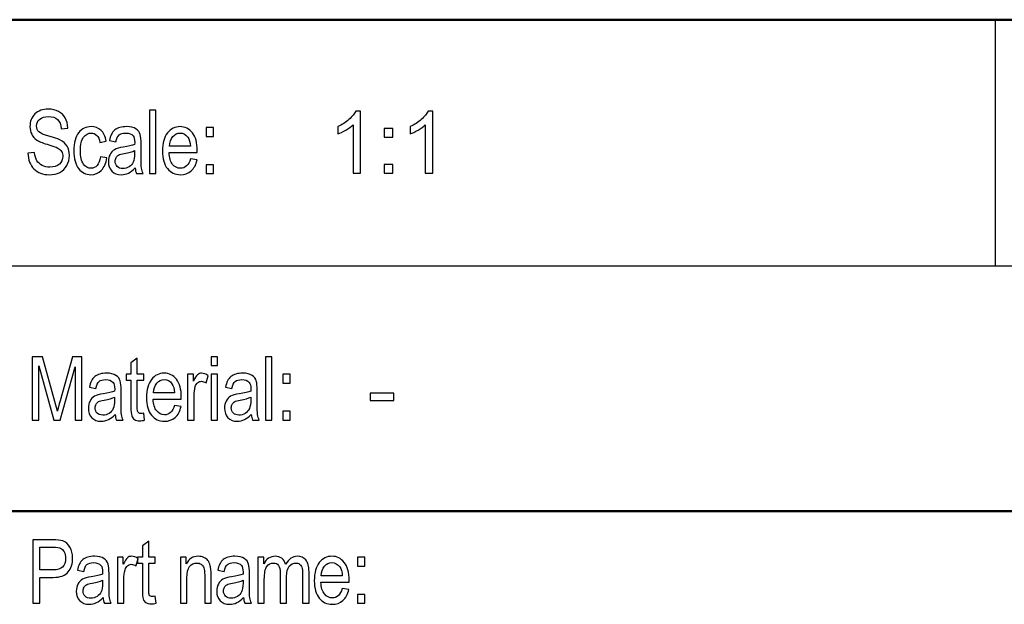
# Model space of a CAD drawing. Header units: centimetres. Extents: x -94 to 21, y -30 to 196.
# Tile 56 of 143: x 12.51 to 16.52, y -26.06 to -23.68. Entities that reach past the tile are written whole.
import ezdxf

# ---------------------------------------------------------------- set-up
doc = ezdxf.new("R2010")
doc.units = ezdxf.units.CM
doc.header["$MEASUREMENT"] = 0
doc.layers.add('Ebene 1', color=7, linetype='Continuous')

msp = doc.modelspace()

# ---------------------------------------------------------------- linework, layer by layer
at = {"layer": 'Ebene 1', "lineweight": 50}
for points in [[(20.28137, -23.68365), (20.28137, -23.68365), (1.98279, -23.68365), (1.98279, -23.68365)], [(1.98279, -25.6839), (1.98279, -25.6839), (20.28137, -25.6839), (20.28137, -25.6839)]]:
    msp.add_open_spline(points, degree=3, dxfattribs=at)
at = {"layer": 'Ebene 1', "lineweight": 25}
for points in [[(16.48196, -23.68365), (16.48196, -23.68365), (16.48196, -24.68483), (16.48196, -24.68483)], [(10.48121, -24.68483), (10.48121, -24.68483), (20.28137, -24.68483), (20.28137, -24.68483)]]:
    msp.add_open_spline(points, degree=3, dxfattribs=at)
at = {"layer": 'Ebene 1'}
for points, knots in [([(12.54772, -24.22684), (12.54772, -24.22684), (12.57442, -24.22432), (12.57442, -24.22432), (12.5758, -24.23851), (12.57899, -24.24957), (12.58398, -24.25751), (12.58897, -24.26544), (12.59606, -24.27182), (12.60532, -24.27663), (12.61458, -24.28144), (12.62504, -24.28384), (12.63659, -24.28384), (12.65325, -24.28384), (12.66618, -24.27976), (12.67538, -24.27164), (12.68458, -24.26346), (12.68915, -24.25288), (12.68915, -24.23989), (12.68915, -24.23225), (12.68747, -24.22564), (12.6841, -24.21993), (12.68079, -24.21428), (12.67574, -24.20959), (12.66895, -24.20598), (12.66221, -24.20231), (12.64759, -24.1972), (12.62516, -24.19064), (12.6052, -24.18475), (12.59101, -24.1788), (12.58253, -24.17285), (12.57405, -24.16683), (12.56744, -24.1592), (12.56275, -24.15), (12.558, -24.1408), (12.55566, -24.13034), (12.55566, -24.11873), (12.55566, -24.09781), (12.56239, -24.08073), (12.57592, -24.06744), (12.58939, -24.05415), (12.60761, -24.04754), (12.63046, -24.04754), (12.64621, -24.04754), (12.65999, -24.05067), (12.67177, -24.05686), (12.68356, -24.06311), (12.6927, -24.07207), (12.69925, -24.08368), (12.70575, -24.09528), (12.70923, -24.10899), (12.70971, -24.12474), (12.70971, -24.12474), (12.68302, -24.12727), (12.68302, -24.12727), (12.68163, -24.11049), (12.67658, -24.09805), (12.66793, -24.08999), (12.65933, -24.08187), (12.64717, -24.07784), (12.63154, -24.07784), (12.61566, -24.07784), (12.60358, -24.08139), (12.59522, -24.08849), (12.58686, -24.09558), (12.58271, -24.10472), (12.58271, -24.11597), (12.58271, -24.12643), (12.58578, -24.13455), (12.59191, -24.14026), (12.59799, -24.14603), (12.61176, -24.1518), (12.63316, -24.15763), (12.6541, -24.16329), (12.66877, -24.16828), (12.67724, -24.17243), (12.69017, -24.17898), (12.69991, -24.18758), (12.70641, -24.19834), (12.71296, -24.2091), (12.71621, -24.22191), (12.71621, -24.23682), (12.71621, -24.25162), (12.71272, -24.26508), (12.70581, -24.27723), (12.69889, -24.28944), (12.68945, -24.29864), (12.67755, -24.30501), (12.66564, -24.31132), (12.65132, -24.31451), (12.63448, -24.31451), (12.60833, -24.31451), (12.58746, -24.30663), (12.57195, -24.29088), (12.55638, -24.27513), (12.54832, -24.25378), (12.54772, -24.22684)], [0, 0, 0, 0, 0.03125, 0.03125, 0.03125, 0.0625, 0.0625, 0.0625, 0.09375, 0.09375, 0.09375, 0.125, 0.125, 0.125, 0.15625, 0.15625, 0.15625, 0.1875, 0.1875, 0.1875, 0.21875, 0.21875, 0.21875, 0.25, 0.25, 0.25, 0.28125, 0.28125, 0.28125, 0.3125, 0.3125, 0.3125, 0.34375, 0.34375, 0.34375, 0.375, 0.375, 0.375, 0.40625, 0.40625, 0.40625, 0.4375, 0.4375, 0.4375, 0.46875, 0.46875, 0.46875, 0.5, 0.5, 0.5, 0.53125, 0.53125, 0.53125, 0.5625, 0.5625, 0.5625, 0.59375, 0.59375, 0.59375, 0.625, 0.625, 0.625, 0.65625, 0.65625, 0.65625, 0.6875, 0.6875, 0.6875, 0.71875, 0.71875, 0.71875, 0.75, 0.75, 0.75, 0.78125, 0.78125, 0.78125, 0.8125, 0.8125, 0.8125, 0.84375, 0.84375, 0.84375, 0.875, 0.875, 0.875, 0.90625, 0.90625, 0.90625, 0.9375, 0.9375, 0.9375, 0.96875, 0.96875, 0.96875, 1, 1, 1, 1]), ([(13.04167, -24.31018), (13.04167, -24.31018), (13.04167, -24.05187), (13.04167, -24.05187), (13.04167, -24.05187), (13.06765, -24.05187), (13.06765, -24.05187), (13.06765, -24.05187), (13.06765, -24.31018), (13.06765, -24.31018), (13.06765, -24.31018), (13.04167, -24.31018), (13.04167, -24.31018)], [0, 0, 0, 0, 0.25, 0.25, 0.25, 0.5, 0.5, 0.5, 0.75, 0.75, 0.75, 1, 1, 1, 1]), ([(12.84216, -24.24199), (12.84216, -24.24199), (12.86815, -24.24596), (12.86815, -24.24596), (12.8652, -24.26821), (12.85781, -24.28523), (12.84601, -24.29695), (12.83417, -24.30868), (12.81998, -24.31451), (12.80344, -24.31451), (12.7833, -24.31451), (12.76676, -24.30627), (12.75378, -24.28974), (12.74079, -24.27326), (12.73429, -24.24885), (12.73429, -24.21656), (12.73429, -24.18403), (12.74085, -24.15962), (12.75396, -24.14338), (12.76712, -24.12709), (12.78396, -24.11897), (12.80452, -24.11897), (12.82046, -24.11897), (12.83381, -24.1239), (12.84469, -24.13376), (12.85557, -24.14362), (12.86256, -24.15842), (12.86562, -24.17814), (12.86562, -24.17814), (12.84036, -24.18283), (12.84036, -24.18283), (12.8379, -24.17014), (12.83363, -24.16064), (12.82749, -24.15439), (12.82136, -24.14807), (12.81402, -24.14495), (12.80543, -24.14495), (12.79262, -24.14495), (12.78204, -24.1506), (12.77362, -24.16196), (12.7652, -24.17333), (12.76099, -24.19137), (12.76099, -24.21602), (12.76099, -24.24157), (12.76502, -24.26003), (12.77302, -24.2714), (12.78101, -24.28282), (12.79124, -24.28853), (12.80374, -24.28853), (12.8136, -24.28853), (12.82196, -24.28475), (12.82894, -24.27723), (12.83585, -24.26965), (12.8403, -24.25793), (12.84216, -24.24199)], [0, 0, 0, 0, 0.0555556, 0.0555556, 0.0555556, 0.1111111, 0.1111111, 0.1111111, 0.1666667, 0.1666667, 0.1666667, 0.2222222, 0.2222222, 0.2222222, 0.2777778, 0.2777778, 0.2777778, 0.3333333, 0.3333333, 0.3333333, 0.3888889, 0.3888889, 0.3888889, 0.4444444, 0.4444444, 0.4444444, 0.5, 0.5, 0.5, 0.5555556, 0.5555556, 0.5555556, 0.6111111, 0.6111111, 0.6111111, 0.6666667, 0.6666667, 0.6666667, 0.7222222, 0.7222222, 0.7222222, 0.7777778, 0.7777778, 0.7777778, 0.8333333, 0.8333333, 0.8333333, 0.8888889, 0.8888889, 0.8888889, 0.9444444, 0.9444444, 0.9444444, 1, 1, 1, 1]), ([(12.98362, -24.28715), (12.97491, -24.29623), (12.96589, -24.30302), (12.95651, -24.30759), (12.94707, -24.31222), (12.93733, -24.31451), (12.92722, -24.31451), (12.91123, -24.31451), (12.89848, -24.3097), (12.88898, -24.30002), (12.87942, -24.2904), (12.87467, -24.27741), (12.87467, -24.26106), (12.87467, -24.25023), (12.8769, -24.24067), (12.88141, -24.23231), (12.88586, -24.22396), (12.89199, -24.2174), (12.89975, -24.21271), (12.9075, -24.20802), (12.91929, -24.20453), (12.93504, -24.20231), (12.95621, -24.1993), (12.97178, -24.1957), (12.98164, -24.19149), (12.98164, -24.19149), (12.98182, -24.18337), (12.98182, -24.18337), (12.98182, -24.1705), (12.97954, -24.16148), (12.97497, -24.15625), (12.96853, -24.14874), (12.95861, -24.14495), (12.94526, -24.14495), (12.93318, -24.14495), (12.92416, -24.14747), (12.91814, -24.15246), (12.91219, -24.15745), (12.9078, -24.16689), (12.90498, -24.18066), (12.90498, -24.18066), (12.879, -24.17597), (12.879, -24.17597), (12.88267, -24.15607), (12.89, -24.14164), (12.90113, -24.13256), (12.91225, -24.12348), (12.92819, -24.11897), (12.94887, -24.11897), (12.96498, -24.11897), (12.97761, -24.12198), (12.98681, -24.12805), (12.99595, -24.13406), (13.00178, -24.14158), (13.00419, -24.15048), (13.00659, -24.15944), (13.0078, -24.17243), (13.0078, -24.18956), (13.0078, -24.18956), (13.0078, -24.23183), (13.0078, -24.23183), (13.0078, -24.26142), (13.00834, -24.28006), (13.00948, -24.28775), (13.01056, -24.29539), (13.01279, -24.3029), (13.01609, -24.31018), (13.01609, -24.31018), (12.98904, -24.31018), (12.98904, -24.31018), (12.98627, -24.30375), (12.98447, -24.29605), (12.98362, -24.28715)], [0, 0, 0, 0, 0.0416667, 0.0416667, 0.0416667, 0.0833333, 0.0833333, 0.0833333, 0.125, 0.125, 0.125, 0.1666667, 0.1666667, 0.1666667, 0.2083333, 0.2083333, 0.2083333, 0.25, 0.25, 0.25, 0.2916667, 0.2916667, 0.2916667, 0.3333333, 0.3333333, 0.3333333, 0.375, 0.375, 0.375, 0.4166667, 0.4166667, 0.4166667, 0.4583333, 0.4583333, 0.4583333, 0.5, 0.5, 0.5, 0.5416667, 0.5416667, 0.5416667, 0.5833333, 0.5833333, 0.5833333, 0.625, 0.625, 0.625, 0.6666667, 0.6666667, 0.6666667, 0.7083333, 0.7083333, 0.7083333, 0.75, 0.75, 0.75, 0.7916667, 0.7916667, 0.7916667, 0.8333333, 0.8333333, 0.8333333, 0.875, 0.875, 0.875, 0.9166667, 0.9166667, 0.9166667, 0.9583333, 0.9583333, 0.9583333, 1, 1, 1, 1]), ([(13.20877, -24.25029), (13.20877, -24.25029), (13.23547, -24.25426), (13.23547, -24.25426), (13.23102, -24.27416), (13.22291, -24.2892), (13.21124, -24.2993), (13.19952, -24.30946), (13.18502, -24.31451), (13.16777, -24.31451), (13.146, -24.31451), (13.12844, -24.30627), (13.11497, -24.28974), (13.10151, -24.27326), (13.09477, -24.24945), (13.09477, -24.2183), (13.09477, -24.18601), (13.10157, -24.16142), (13.11516, -24.14441), (13.12874, -24.12745), (13.14588, -24.11897), (13.16675, -24.11897), (13.18659, -24.11897), (13.20318, -24.12727), (13.21647, -24.14393), (13.2297, -24.16058), (13.23637, -24.18469), (13.23637, -24.21626), (13.23637, -24.21626), (13.23619, -24.22468), (13.23619, -24.22468), (13.23619, -24.22468), (13.12147, -24.22468), (13.12147, -24.22468), (13.12255, -24.24578), (13.12742, -24.26172), (13.13614, -24.27242), (13.14486, -24.28318), (13.15544, -24.28853), (13.16795, -24.28853), (13.18749, -24.28853), (13.20114, -24.27579), (13.20877, -24.25029)], [0, 0, 0, 0, 0.0714286, 0.0714286, 0.0714286, 0.1428571, 0.1428571, 0.1428571, 0.2142857, 0.2142857, 0.2142857, 0.2857143, 0.2857143, 0.2857143, 0.3571429, 0.3571429, 0.3571429, 0.4285714, 0.4285714, 0.4285714, 0.5, 0.5, 0.5, 0.5714286, 0.5714286, 0.5714286, 0.6428571, 0.6428571, 0.6428571, 0.7142857, 0.7142857, 0.7142857, 0.7857143, 0.7857143, 0.7857143, 0.8571429, 0.8571429, 0.8571429, 0.9285714, 0.9285714, 0.9285714, 1, 1, 1, 1]), ([(13.12303, -24.1987), (13.12303, -24.1987), (13.20877, -24.1987), (13.20877, -24.1987), (13.20757, -24.18247), (13.20414, -24.17038), (13.19837, -24.16238), (13.19001, -24.15078), (13.17937, -24.14495), (13.16644, -24.14495), (13.15478, -24.14495), (13.14486, -24.14982), (13.13662, -24.1595), (13.12838, -24.16918), (13.12387, -24.18223), (13.12303, -24.1987)], [0, 0, 0, 0, 0.2, 0.2, 0.2, 0.4, 0.4, 0.4, 0.6, 0.6, 0.6, 0.8, 0.8, 0.8, 1, 1, 1, 1]), ([(13.27293, -24.15902), (13.27293, -24.15902), (13.27293, -24.12294), (13.27293, -24.12294), (13.27293, -24.12294), (13.30251, -24.12294), (13.30251, -24.12294), (13.30251, -24.12294), (13.30251, -24.15902), (13.30251, -24.15902), (13.30251, -24.15902), (13.27293, -24.15902), (13.27293, -24.15902)], [0, 0, 0, 0, 0.25, 0.25, 0.25, 0.5, 0.5, 0.5, 0.75, 0.75, 0.75, 1, 1, 1, 1]), ([(12.98164, -24.21638), (12.97214, -24.22107), (12.95795, -24.22504), (12.93913, -24.22829), (12.92819, -24.23015), (12.92055, -24.23231), (12.91622, -24.23472), (12.91183, -24.23712), (12.90846, -24.24055), (12.90606, -24.24494), (12.90365, -24.24933), (12.90245, -24.25444), (12.90245, -24.26021), (12.90245, -24.26911), (12.90522, -24.27627), (12.91075, -24.28162), (12.91628, -24.28697), (12.92392, -24.28962), (12.93366, -24.28962), (12.94298, -24.28962), (12.9514, -24.28721), (12.95897, -24.2824), (12.96655, -24.27759), (12.97226, -24.27116), (12.97599, -24.2631), (12.97978, -24.2551), (12.98164, -24.24338), (12.98164, -24.22798), (12.98164, -24.22798), (12.98164, -24.21638), (12.98164, -24.21638)], [0, 0, 0, 0, 0.1, 0.1, 0.1, 0.2, 0.2, 0.2, 0.3, 0.3, 0.3, 0.4, 0.4, 0.4, 0.5, 0.5, 0.5, 0.6, 0.6, 0.6, 0.7, 0.7, 0.7, 0.8, 0.8, 0.8, 0.9, 0.9, 0.9, 1, 1, 1, 1]), ([(13.27293, -24.31018), (13.27293, -24.31018), (13.27293, -24.2741), (13.27293, -24.2741), (13.27293, -24.2741), (13.30251, -24.2741), (13.30251, -24.2741), (13.30251, -24.2741), (13.30251, -24.31018), (13.30251, -24.31018), (13.30251, -24.31018), (13.27293, -24.31018), (13.27293, -24.31018)], [0, 0, 0, 0, 0.25, 0.25, 0.25, 0.5, 0.5, 0.5, 0.75, 0.75, 0.75, 1, 1, 1, 1]), ([(12.56486, -25.31349), (12.56486, -25.31349), (12.56486, -25.05518), (12.56486, -25.05518), (12.56486, -25.05518), (12.60701, -25.05518), (12.60701, -25.05518), (12.60701, -25.05518), (12.65709, -25.23809), (12.65709, -25.23809), (12.65709, -25.23809), (12.66714, -25.27633), (12.66714, -25.27633), (12.6696, -25.26677), (12.67333, -25.253), (12.67838, -25.2349), (12.67838, -25.2349), (12.72908, -25.05518), (12.72908, -25.05518), (12.72908, -25.05518), (12.7669, -25.05518), (12.7669, -25.05518), (12.7669, -25.05518), (12.7669, -25.31349), (12.7669, -25.31349), (12.7669, -25.31349), (12.73984, -25.31349), (12.73984, -25.31349), (12.73984, -25.31349), (12.73984, -25.09631), (12.73984, -25.09631), (12.73984, -25.09631), (12.67826, -25.31349), (12.67826, -25.31349), (12.67826, -25.31349), (12.65301, -25.31349), (12.65301, -25.31349), (12.65301, -25.31349), (12.59191, -25.09276), (12.59191, -25.09276), (12.59191, -25.09276), (12.59191, -25.31349), (12.59191, -25.31349), (12.59191, -25.31349), (12.56486, -25.31349), (12.56486, -25.31349)], [0, 0, 0, 0, 0.0666667, 0.0666667, 0.0666667, 0.1333333, 0.1333333, 0.1333333, 0.2, 0.2, 0.2, 0.2666667, 0.2666667, 0.2666667, 0.3333333, 0.3333333, 0.3333333, 0.4, 0.4, 0.4, 0.4666667, 0.4666667, 0.4666667, 0.5333333, 0.5333333, 0.5333333, 0.6, 0.6, 0.6, 0.6666667, 0.6666667, 0.6666667, 0.7333333, 0.7333333, 0.7333333, 0.8, 0.8, 0.8, 0.8666667, 0.8666667, 0.8666667, 0.9333333, 0.9333333, 0.9333333, 1, 1, 1, 1]), ([(13.01871, -25.28499), (13.01871, -25.28499), (13.02232, -25.31313), (13.02232, -25.31313), (13.01511, -25.31505), (13.00861, -25.31602), (13.00284, -25.31602), (12.99376, -25.31602), (12.98649, -25.31421), (12.98089, -25.3106), (12.97536, -25.30706), (12.97157, -25.30213), (12.96953, -25.29587), (12.96743, -25.28968), (12.9664, -25.27723), (12.9664, -25.25865), (12.9664, -25.25865), (12.9664, -25.15078), (12.9664, -25.15078), (12.9664, -25.15078), (12.94728, -25.15078), (12.94728, -25.15078), (12.94728, -25.15078), (12.94728, -25.12625), (12.94728, -25.12625), (12.94728, -25.12625), (12.9664, -25.12625), (12.9664, -25.12625), (12.9664, -25.12625), (12.9664, -25.08007), (12.9664, -25.08007), (12.9664, -25.08007), (12.99238, -25.06095), (12.99238, -25.06095), (12.99238, -25.06095), (12.99238, -25.12625), (12.99238, -25.12625), (12.99238, -25.12625), (13.01871, -25.12625), (13.01871, -25.12625), (13.01871, -25.12625), (13.01871, -25.15078), (13.01871, -25.15078), (13.01871, -25.15078), (12.99238, -25.15078), (12.99238, -25.15078), (12.99238, -25.15078), (12.99238, -25.26046), (12.99238, -25.26046), (12.99238, -25.27062), (12.99316, -25.27711), (12.99466, -25.28006), (12.99689, -25.28433), (13.0011, -25.28643), (13.00723, -25.28643), (13.01018, -25.28643), (13.01402, -25.28595), (13.01871, -25.28499)], [0, 0, 0, 0, 0.0526316, 0.0526316, 0.0526316, 0.1052632, 0.1052632, 0.1052632, 0.1578947, 0.1578947, 0.1578947, 0.2105263, 0.2105263, 0.2105263, 0.2631579, 0.2631579, 0.2631579, 0.3157895, 0.3157895, 0.3157895, 0.3684211, 0.3684211, 0.3684211, 0.4210526, 0.4210526, 0.4210526, 0.4736842, 0.4736842, 0.4736842, 0.5263158, 0.5263158, 0.5263158, 0.5789474, 0.5789474, 0.5789474, 0.6315789, 0.6315789, 0.6315789, 0.6842105, 0.6842105, 0.6842105, 0.7368421, 0.7368421, 0.7368421, 0.7894737, 0.7894737, 0.7894737, 0.8421053, 0.8421053, 0.8421053, 0.8947368, 0.8947368, 0.8947368, 0.9473684, 0.9473684, 0.9473684, 1, 1, 1, 1]), ([(13.29255, -25.09162), (13.29255, -25.09162), (13.29255, -25.05518), (13.29255, -25.05518), (13.29255, -25.05518), (13.31854, -25.05518), (13.31854, -25.05518), (13.31854, -25.05518), (13.31854, -25.09162), (13.31854, -25.09162), (13.31854, -25.09162), (13.29255, -25.09162), (13.29255, -25.09162)], [0, 0, 0, 0, 0.25, 0.25, 0.25, 0.5, 0.5, 0.5, 0.75, 0.75, 0.75, 1, 1, 1, 1]), ([(13.51371, -25.31349), (13.51371, -25.31349), (13.51371, -25.05518), (13.51371, -25.05518), (13.51371, -25.05518), (13.53968, -25.05518), (13.53968, -25.05518), (13.53968, -25.05518), (13.53968, -25.31349), (13.53968, -25.31349), (13.53968, -25.31349), (13.51371, -25.31349), (13.51371, -25.31349)], [0, 0, 0, 0, 0.25, 0.25, 0.25, 0.5, 0.5, 0.5, 0.75, 0.75, 0.75, 1, 1, 1, 1]), ([(12.90222, -25.29046), (12.89351, -25.29954), (12.88448, -25.30633), (12.8751, -25.3109), (12.86566, -25.31553), (12.85592, -25.31782), (12.84581, -25.31782), (12.82982, -25.31782), (12.81707, -25.31301), (12.80757, -25.30333), (12.79801, -25.29371), (12.79326, -25.28072), (12.79326, -25.26437), (12.79326, -25.25354), (12.79549, -25.24398), (12.8, -25.23562), (12.80445, -25.22727), (12.81058, -25.22071), (12.81834, -25.21602), (12.82609, -25.21133), (12.83788, -25.20784), (12.85363, -25.20562), (12.8748, -25.20261), (12.89037, -25.19901), (12.90024, -25.1948), (12.90024, -25.1948), (12.90042, -25.18668), (12.90042, -25.18668), (12.90042, -25.17381), (12.89814, -25.16479), (12.89357, -25.15956), (12.88712, -25.15205), (12.8772, -25.14826), (12.86385, -25.14826), (12.85177, -25.14826), (12.84275, -25.15078), (12.83673, -25.15577), (12.83078, -25.16076), (12.82639, -25.1702), (12.82357, -25.18397), (12.82357, -25.18397), (12.79759, -25.17928), (12.79759, -25.17928), (12.80126, -25.15938), (12.80859, -25.14495), (12.81972, -25.13587), (12.83084, -25.12679), (12.84678, -25.12228), (12.86746, -25.12228), (12.88357, -25.12228), (12.89621, -25.12529), (12.90541, -25.13136), (12.91455, -25.13737), (12.92038, -25.14489), (12.92279, -25.15379), (12.92519, -25.16275), (12.9264, -25.17574), (12.9264, -25.19287), (12.9264, -25.19287), (12.9264, -25.23514), (12.9264, -25.23514), (12.9264, -25.26473), (12.92694, -25.28337), (12.92808, -25.29106), (12.92916, -25.2987), (12.93139, -25.30621), (12.93469, -25.31349), (12.93469, -25.31349), (12.90764, -25.31349), (12.90764, -25.31349), (12.90487, -25.30706), (12.90307, -25.29936), (12.90222, -25.29046)], [0, 0, 0, 0, 0.0416667, 0.0416667, 0.0416667, 0.0833333, 0.0833333, 0.0833333, 0.125, 0.125, 0.125, 0.1666667, 0.1666667, 0.1666667, 0.2083333, 0.2083333, 0.2083333, 0.25, 0.25, 0.25, 0.2916667, 0.2916667, 0.2916667, 0.3333333, 0.3333333, 0.3333333, 0.375, 0.375, 0.375, 0.4166667, 0.4166667, 0.4166667, 0.4583333, 0.4583333, 0.4583333, 0.5, 0.5, 0.5, 0.5416667, 0.5416667, 0.5416667, 0.5833333, 0.5833333, 0.5833333, 0.625, 0.625, 0.625, 0.6666667, 0.6666667, 0.6666667, 0.7083333, 0.7083333, 0.7083333, 0.75, 0.75, 0.75, 0.7916667, 0.7916667, 0.7916667, 0.8333333, 0.8333333, 0.8333333, 0.875, 0.875, 0.875, 0.9166667, 0.9166667, 0.9166667, 0.9583333, 0.9583333, 0.9583333, 1, 1, 1, 1]), ([(13.14391, -25.2536), (13.14391, -25.2536), (13.17061, -25.25757), (13.17061, -25.25757), (13.16616, -25.27747), (13.15805, -25.29251), (13.14638, -25.30261), (13.13466, -25.31277), (13.12016, -25.31782), (13.10291, -25.31782), (13.08113, -25.31782), (13.06357, -25.30958), (13.0501, -25.29305), (13.03664, -25.27657), (13.0299, -25.25276), (13.0299, -25.22161), (13.0299, -25.18932), (13.0367, -25.16473), (13.05029, -25.14772), (13.06387, -25.13076), (13.08101, -25.12228), (13.10189, -25.12228), (13.12173, -25.12228), (13.13832, -25.13058), (13.15161, -25.14724), (13.16484, -25.16389), (13.17151, -25.188), (13.17151, -25.21957), (13.17151, -25.21957), (13.17133, -25.22799), (13.17133, -25.22799), (13.17133, -25.22799), (13.0566, -25.22799), (13.0566, -25.22799), (13.05768, -25.24909), (13.06255, -25.26503), (13.07127, -25.27573), (13.07999, -25.28649), (13.09057, -25.29184), (13.10309, -25.29184), (13.12263, -25.29184), (13.13628, -25.2791), (13.14391, -25.2536)], [0, 0, 0, 0, 0.0714286, 0.0714286, 0.0714286, 0.1428571, 0.1428571, 0.1428571, 0.2142857, 0.2142857, 0.2142857, 0.2857143, 0.2857143, 0.2857143, 0.3571429, 0.3571429, 0.3571429, 0.4285714, 0.4285714, 0.4285714, 0.5, 0.5, 0.5, 0.5714286, 0.5714286, 0.5714286, 0.6428571, 0.6428571, 0.6428571, 0.7142857, 0.7142857, 0.7142857, 0.7857143, 0.7857143, 0.7857143, 0.8571429, 0.8571429, 0.8571429, 0.9285714, 0.9285714, 0.9285714, 1, 1, 1, 1]), ([(13.05816, -25.20201), (13.05816, -25.20201), (13.14391, -25.20201), (13.14391, -25.20201), (13.14271, -25.18578), (13.13928, -25.17369), (13.13351, -25.16569), (13.12515, -25.15409), (13.11451, -25.14826), (13.10158, -25.14826), (13.08991, -25.14826), (13.07999, -25.15313), (13.07175, -25.16281), (13.06351, -25.17249), (13.059, -25.18554), (13.05816, -25.20201)], [0, 0, 0, 0, 0.2, 0.2, 0.2, 0.4, 0.4, 0.4, 0.6, 0.6, 0.6, 0.8, 0.8, 0.8, 1, 1, 1, 1]), ([(13.19727, -25.31349), (13.19727, -25.31349), (13.19727, -25.12625), (13.19727, -25.12625), (13.19727, -25.12625), (13.22072, -25.12625), (13.22072, -25.12625), (13.22072, -25.12625), (13.22072, -25.15493), (13.22072, -25.15493), (13.22673, -25.14176), (13.23221, -25.13304), (13.2372, -25.12872), (13.24219, -25.12445), (13.24778, -25.12228), (13.25403, -25.12228), (13.26269, -25.12228), (13.27159, -25.12565), (13.28061, -25.13238), (13.28061, -25.13238), (13.27195, -25.16197), (13.27195, -25.16197), (13.26546, -25.1574), (13.2592, -25.15511), (13.25307, -25.15511), (13.24754, -25.15511), (13.24249, -25.15704), (13.23792, -25.16094), (13.23329, -25.16479), (13.23004, -25.1702), (13.22818, -25.17712), (13.22487, -25.1892), (13.22325, -25.20201), (13.22325, -25.21566), (13.22325, -25.21566), (13.22325, -25.31349), (13.22325, -25.31349), (13.22325, -25.31349), (13.19727, -25.31349), (13.19727, -25.31349)], [0, 0, 0, 0, 0.0769231, 0.0769231, 0.0769231, 0.1538462, 0.1538462, 0.1538462, 0.2307692, 0.2307692, 0.2307692, 0.3076923, 0.3076923, 0.3076923, 0.3846154, 0.3846154, 0.3846154, 0.4615385, 0.4615385, 0.4615385, 0.5384615, 0.5384615, 0.5384615, 0.6153846, 0.6153846, 0.6153846, 0.6923077, 0.6923077, 0.6923077, 0.7692308, 0.7692308, 0.7692308, 0.8461538, 0.8461538, 0.8461538, 0.9230769, 0.9230769, 0.9230769, 1, 1, 1, 1]), ([(13.29255, -25.31349), (13.29255, -25.31349), (13.29255, -25.12625), (13.29255, -25.12625), (13.29255, -25.12625), (13.31854, -25.12625), (13.31854, -25.12625), (13.31854, -25.12625), (13.31854, -25.31349), (13.31854, -25.31349), (13.31854, -25.31349), (13.29255, -25.31349), (13.29255, -25.31349)], [0, 0, 0, 0, 0.25, 0.25, 0.25, 0.5, 0.5, 0.5, 0.75, 0.75, 0.75, 1, 1, 1, 1]), ([(13.45601, -25.29046), (13.4473, -25.29954), (13.43828, -25.30633), (13.4289, -25.3109), (13.41946, -25.31553), (13.40972, -25.31782), (13.39961, -25.31782), (13.38362, -25.31782), (13.37087, -25.31301), (13.36137, -25.30333), (13.35181, -25.29371), (13.34706, -25.28072), (13.34706, -25.26437), (13.34706, -25.25354), (13.34929, -25.24398), (13.3538, -25.23562), (13.35825, -25.22727), (13.36438, -25.22071), (13.37214, -25.21602), (13.37989, -25.21133), (13.39168, -25.20784), (13.40743, -25.20562), (13.4286, -25.20261), (13.44417, -25.19901), (13.45403, -25.1948), (13.45403, -25.1948), (13.45421, -25.18668), (13.45421, -25.18668), (13.45421, -25.17381), (13.45193, -25.16479), (13.44736, -25.15956), (13.44092, -25.15205), (13.431, -25.14826), (13.41765, -25.14826), (13.40557, -25.14826), (13.39655, -25.15078), (13.39053, -25.15577), (13.38458, -25.16076), (13.38019, -25.1702), (13.37737, -25.18397), (13.37737, -25.18397), (13.35139, -25.17928), (13.35139, -25.17928), (13.35506, -25.15938), (13.36239, -25.14495), (13.37352, -25.13587), (13.38464, -25.12679), (13.40058, -25.12228), (13.42126, -25.12228), (13.43737, -25.12228), (13.45, -25.12529), (13.4592, -25.13136), (13.46834, -25.13737), (13.47417, -25.14489), (13.47658, -25.15379), (13.47898, -25.16275), (13.48019, -25.17574), (13.48019, -25.19287), (13.48019, -25.19287), (13.48019, -25.23514), (13.48019, -25.23514), (13.48019, -25.26473), (13.48073, -25.28337), (13.48187, -25.29106), (13.48295, -25.2987), (13.48518, -25.30621), (13.48848, -25.31349), (13.48848, -25.31349), (13.46143, -25.31349), (13.46143, -25.31349), (13.45866, -25.30706), (13.45686, -25.29936), (13.45601, -25.29046)], [0, 0, 0, 0, 0.0416667, 0.0416667, 0.0416667, 0.0833333, 0.0833333, 0.0833333, 0.125, 0.125, 0.125, 0.1666667, 0.1666667, 0.1666667, 0.2083333, 0.2083333, 0.2083333, 0.25, 0.25, 0.25, 0.2916667, 0.2916667, 0.2916667, 0.3333333, 0.3333333, 0.3333333, 0.375, 0.375, 0.375, 0.4166667, 0.4166667, 0.4166667, 0.4583333, 0.4583333, 0.4583333, 0.5, 0.5, 0.5, 0.5416667, 0.5416667, 0.5416667, 0.5833333, 0.5833333, 0.5833333, 0.625, 0.625, 0.625, 0.6666667, 0.6666667, 0.6666667, 0.7083333, 0.7083333, 0.7083333, 0.75, 0.75, 0.75, 0.7916667, 0.7916667, 0.7916667, 0.8333333, 0.8333333, 0.8333333, 0.875, 0.875, 0.875, 0.9166667, 0.9166667, 0.9166667, 0.9583333, 0.9583333, 0.9583333, 1, 1, 1, 1]), ([(13.58412, -25.16233), (13.58412, -25.16233), (13.58412, -25.12625), (13.58412, -25.12625), (13.58412, -25.12625), (13.6137, -25.12625), (13.6137, -25.12625), (13.6137, -25.12625), (13.6137, -25.16233), (13.6137, -25.16233), (13.6137, -25.16233), (13.58412, -25.16233), (13.58412, -25.16233)], [0, 0, 0, 0, 0.25, 0.25, 0.25, 0.5, 0.5, 0.5, 0.75, 0.75, 0.75, 1, 1, 1, 1]), ([(12.90024, -25.21969), (12.89073, -25.22438), (12.87654, -25.22835), (12.85772, -25.2316), (12.84678, -25.23346), (12.83914, -25.23562), (12.83481, -25.23803), (12.83042, -25.24043), (12.82705, -25.24386), (12.82465, -25.24825), (12.82224, -25.25264), (12.82104, -25.25775), (12.82104, -25.26352), (12.82104, -25.27242), (12.82381, -25.27958), (12.82934, -25.28493), (12.83487, -25.29028), (12.84251, -25.29293), (12.85225, -25.29293), (12.86157, -25.29293), (12.86999, -25.29052), (12.87756, -25.28571), (12.88514, -25.2809), (12.89085, -25.27447), (12.89459, -25.26641), (12.89838, -25.25841), (12.90024, -25.24669), (12.90024, -25.23129), (12.90024, -25.23129), (12.90024, -25.21969), (12.90024, -25.21969)], [0, 0, 0, 0, 0.1, 0.1, 0.1, 0.2, 0.2, 0.2, 0.3, 0.3, 0.3, 0.4, 0.4, 0.4, 0.5, 0.5, 0.5, 0.6, 0.6, 0.6, 0.7, 0.7, 0.7, 0.8, 0.8, 0.8, 0.9, 0.9, 0.9, 1, 1, 1, 1]), ([(13.45403, -25.21969), (13.44453, -25.22438), (13.43034, -25.22835), (13.41152, -25.2316), (13.40058, -25.23346), (13.39294, -25.23562), (13.38861, -25.23803), (13.38422, -25.24043), (13.38085, -25.24386), (13.37845, -25.24825), (13.37604, -25.25264), (13.37484, -25.25775), (13.37484, -25.26352), (13.37484, -25.27242), (13.37761, -25.27958), (13.38314, -25.28493), (13.38867, -25.29028), (13.39631, -25.29293), (13.40605, -25.29293), (13.41537, -25.29293), (13.42379, -25.29052), (13.43136, -25.28571), (13.43894, -25.2809), (13.44465, -25.27447), (13.44838, -25.26641), (13.45217, -25.25841), (13.45403, -25.24669), (13.45403, -25.23129), (13.45403, -25.23129), (13.45403, -25.21969), (13.45403, -25.21969)], [0, 0, 0, 0, 0.1, 0.1, 0.1, 0.2, 0.2, 0.2, 0.3, 0.3, 0.3, 0.4, 0.4, 0.4, 0.5, 0.5, 0.5, 0.6, 0.6, 0.6, 0.7, 0.7, 0.7, 0.8, 0.8, 0.8, 0.9, 0.9, 0.9, 1, 1, 1, 1]), ([(13.58412, -25.31349), (13.58412, -25.31349), (13.58412, -25.27741), (13.58412, -25.27741), (13.58412, -25.27741), (13.6137, -25.27741), (13.6137, -25.27741), (13.6137, -25.27741), (13.6137, -25.31349), (13.6137, -25.31349), (13.6137, -25.31349), (13.58412, -25.31349), (13.58412, -25.31349)], [0, 0, 0, 0, 0.25, 0.25, 0.25, 0.5, 0.5, 0.5, 0.75, 0.75, 0.75, 1, 1, 1, 1]), ([(12.56768, -26.05855), (12.56768, -26.05855), (12.56768, -25.80024), (12.56768, -25.80024), (12.56768, -25.80024), (12.64754, -25.80024), (12.64754, -25.80024), (12.66636, -25.80024), (12.68019, -25.80186), (12.68915, -25.80517), (12.70135, -25.80962), (12.71109, -25.81786), (12.71837, -25.82994), (12.72565, -25.84203), (12.72931, -25.85688), (12.72931, -25.87444), (12.72931, -25.89765), (12.72336, -25.91659), (12.71152, -25.9312), (12.69967, -25.94587), (12.67917, -25.95321), (12.65006, -25.95321), (12.65006, -25.95321), (12.59583, -25.95321), (12.59583, -25.95321), (12.59583, -25.95321), (12.59583, -26.05855), (12.59583, -26.05855), (12.59583, -26.05855), (12.56768, -26.05855), (12.56768, -26.05855)], [0, 0, 0, 0, 0.1, 0.1, 0.1, 0.2, 0.2, 0.2, 0.3, 0.3, 0.3, 0.4, 0.4, 0.4, 0.5, 0.5, 0.5, 0.6, 0.6, 0.6, 0.7, 0.7, 0.7, 0.8, 0.8, 0.8, 0.9, 0.9, 0.9, 1, 1, 1, 1]), ([(12.59583, -25.9229), (12.59583, -25.9229), (12.65061, -25.9229), (12.65061, -25.9229), (12.66786, -25.9229), (12.68049, -25.91899), (12.68849, -25.91118), (12.69648, -25.90336), (12.70045, -25.89157), (12.70045, -25.87582), (12.70045, -25.8656), (12.69847, -25.85688), (12.69456, -25.8496), (12.69059, -25.84227), (12.68584, -25.83728), (12.68031, -25.83457), (12.67472, -25.83187), (12.66462, -25.83054), (12.65006, -25.83054), (12.65006, -25.83054), (12.59583, -25.83054), (12.59583, -25.83054), (12.59583, -25.83054), (12.59583, -25.9229), (12.59583, -25.9229)], [0, 0, 0, 0, 0.125, 0.125, 0.125, 0.25, 0.25, 0.25, 0.375, 0.375, 0.375, 0.5, 0.5, 0.5, 0.625, 0.625, 0.625, 0.75, 0.75, 0.75, 0.875, 0.875, 0.875, 1, 1, 1, 1]), ([(13.06532, -26.03005), (13.06532, -26.03005), (13.06893, -26.05819), (13.06893, -26.05819), (13.06172, -26.06011), (13.05522, -26.06108), (13.04945, -26.06108), (13.04037, -26.06108), (13.0331, -26.05927), (13.0275, -26.05566), (13.02197, -26.05212), (13.01818, -26.04719), (13.01614, -26.04093), (13.01404, -26.03474), (13.01301, -26.02229), (13.01301, -26.00371), (13.01301, -26.00371), (13.01301, -25.89584), (13.01301, -25.89584), (13.01301, -25.89584), (12.99388, -25.89584), (12.99388, -25.89584), (12.99388, -25.89584), (12.99388, -25.87131), (12.99388, -25.87131), (12.99388, -25.87131), (13.01301, -25.87131), (13.01301, -25.87131), (13.01301, -25.87131), (13.01301, -25.82513), (13.01301, -25.82513), (13.01301, -25.82513), (13.03899, -25.80601), (13.03899, -25.80601), (13.03899, -25.80601), (13.03899, -25.87131), (13.03899, -25.87131), (13.03899, -25.87131), (13.06532, -25.87131), (13.06532, -25.87131), (13.06532, -25.87131), (13.06532, -25.89584), (13.06532, -25.89584), (13.06532, -25.89584), (13.03899, -25.89584), (13.03899, -25.89584), (13.03899, -25.89584), (13.03899, -26.00552), (13.03899, -26.00552), (13.03899, -26.01568), (13.03977, -26.02217), (13.04127, -26.02512), (13.0435, -26.02939), (13.04771, -26.03149), (13.05384, -26.03149), (13.05679, -26.03149), (13.06063, -26.03101), (13.06532, -26.03005)], [0, 0, 0, 0, 0.0526316, 0.0526316, 0.0526316, 0.1052632, 0.1052632, 0.1052632, 0.1578947, 0.1578947, 0.1578947, 0.2105263, 0.2105263, 0.2105263, 0.2631579, 0.2631579, 0.2631579, 0.3157895, 0.3157895, 0.3157895, 0.3684211, 0.3684211, 0.3684211, 0.4210526, 0.4210526, 0.4210526, 0.4736842, 0.4736842, 0.4736842, 0.5263158, 0.5263158, 0.5263158, 0.5789474, 0.5789474, 0.5789474, 0.6315789, 0.6315789, 0.6315789, 0.6842105, 0.6842105, 0.6842105, 0.7368421, 0.7368421, 0.7368421, 0.7894737, 0.7894737, 0.7894737, 0.8421053, 0.8421053, 0.8421053, 0.8947368, 0.8947368, 0.8947368, 0.9473684, 0.9473684, 0.9473684, 1, 1, 1, 1]), ([(12.85318, -26.03552), (12.84447, -26.0446), (12.83545, -26.05139), (12.82607, -26.05596), (12.81663, -26.06059), (12.80689, -26.06288), (12.79677, -26.06288), (12.78078, -26.06288), (12.76803, -26.05807), (12.75853, -26.04839), (12.74897, -26.03877), (12.74422, -26.02578), (12.74422, -26.00943), (12.74422, -25.9986), (12.74645, -25.98904), (12.75096, -25.98068), (12.75541, -25.97233), (12.76154, -25.96577), (12.7693, -25.96108), (12.77705, -25.95639), (12.78884, -25.9529), (12.8046, -25.95068), (12.82577, -25.94767), (12.84134, -25.94407), (12.8512, -25.93986), (12.8512, -25.93986), (12.85138, -25.93174), (12.85138, -25.93174), (12.85138, -25.91887), (12.8491, -25.90985), (12.84453, -25.90462), (12.83809, -25.89711), (12.82817, -25.89332), (12.81482, -25.89332), (12.80274, -25.89332), (12.79371, -25.89584), (12.78769, -25.90083), (12.78174, -25.90582), (12.77735, -25.91526), (12.77453, -25.92903), (12.77453, -25.92903), (12.74855, -25.92434), (12.74855, -25.92434), (12.75222, -25.90444), (12.75955, -25.89001), (12.77068, -25.88093), (12.7818, -25.87185), (12.79774, -25.86734), (12.81843, -25.86734), (12.83454, -25.86734), (12.84717, -25.87035), (12.85637, -25.87642), (12.86551, -25.88243), (12.87134, -25.88995), (12.87375, -25.89885), (12.87615, -25.90781), (12.87736, -25.9208), (12.87736, -25.93793), (12.87736, -25.93793), (12.87736, -25.9802), (12.87736, -25.9802), (12.87736, -26.00979), (12.8779, -26.02843), (12.87904, -26.03612), (12.88012, -26.04376), (12.88235, -26.05127), (12.88565, -26.05855), (12.88565, -26.05855), (12.8586, -26.05855), (12.8586, -26.05855), (12.85583, -26.05212), (12.85403, -26.04442), (12.85318, -26.03552)], [0, 0, 0, 0, 0.0416667, 0.0416667, 0.0416667, 0.0833333, 0.0833333, 0.0833333, 0.125, 0.125, 0.125, 0.1666667, 0.1666667, 0.1666667, 0.2083333, 0.2083333, 0.2083333, 0.25, 0.25, 0.25, 0.2916667, 0.2916667, 0.2916667, 0.3333333, 0.3333333, 0.3333333, 0.375, 0.375, 0.375, 0.4166667, 0.4166667, 0.4166667, 0.4583333, 0.4583333, 0.4583333, 0.5, 0.5, 0.5, 0.5416667, 0.5416667, 0.5416667, 0.5833333, 0.5833333, 0.5833333, 0.625, 0.625, 0.625, 0.6666667, 0.6666667, 0.6666667, 0.7083333, 0.7083333, 0.7083333, 0.75, 0.75, 0.75, 0.7916667, 0.7916667, 0.7916667, 0.8333333, 0.8333333, 0.8333333, 0.875, 0.875, 0.875, 0.9166667, 0.9166667, 0.9166667, 0.9583333, 0.9583333, 0.9583333, 1, 1, 1, 1]), ([(12.91199, -26.05855), (12.91199, -26.05855), (12.91199, -25.87131), (12.91199, -25.87131), (12.91199, -25.87131), (12.93544, -25.87131), (12.93544, -25.87131), (12.93544, -25.87131), (12.93544, -25.89999), (12.93544, -25.89999), (12.94145, -25.88682), (12.94693, -25.8781), (12.95192, -25.87378), (12.95691, -25.86951), (12.9625, -25.86734), (12.96875, -25.86734), (12.97741, -25.86734), (12.98631, -25.87071), (12.99533, -25.87744), (12.99533, -25.87744), (12.98667, -25.90703), (12.98667, -25.90703), (12.98018, -25.90246), (12.97392, -25.90017), (12.96779, -25.90017), (12.96226, -25.90017), (12.95721, -25.9021), (12.95264, -25.906), (12.94801, -25.90985), (12.94476, -25.91526), (12.9429, -25.92218), (12.93959, -25.93426), (12.93797, -25.94707), (12.93797, -25.96072), (12.93797, -25.96072), (12.93797, -26.05855), (12.93797, -26.05855), (12.93797, -26.05855), (12.91199, -26.05855), (12.91199, -26.05855)], [0, 0, 0, 0, 0.0769231, 0.0769231, 0.0769231, 0.1538462, 0.1538462, 0.1538462, 0.2307692, 0.2307692, 0.2307692, 0.3076923, 0.3076923, 0.3076923, 0.3846154, 0.3846154, 0.3846154, 0.4615385, 0.4615385, 0.4615385, 0.5384615, 0.5384615, 0.5384615, 0.6153846, 0.6153846, 0.6153846, 0.6923077, 0.6923077, 0.6923077, 0.7692308, 0.7692308, 0.7692308, 0.8461538, 0.8461538, 0.8461538, 0.9230769, 0.9230769, 0.9230769, 1, 1, 1, 1]), ([(13.16808, -26.05855), (13.16808, -26.05855), (13.16808, -25.87131), (13.16808, -25.87131), (13.16808, -25.87131), (13.19153, -25.87131), (13.19153, -25.87131), (13.19153, -25.87131), (13.19153, -25.89813), (13.19153, -25.89813), (13.19718, -25.88779), (13.20404, -25.88009), (13.21216, -25.87498), (13.22034, -25.86987), (13.22966, -25.86734), (13.24018, -25.86734), (13.24842, -25.86734), (13.256, -25.86897), (13.26297, -25.87221), (13.26995, -25.8754), (13.27554, -25.87961), (13.27981, -25.88484), (13.28408, -25.89007), (13.28727, -25.89686), (13.28937, -25.90522), (13.29147, -25.91352), (13.29256, -25.92633), (13.29256, -25.94358), (13.29256, -25.94358), (13.29256, -26.05855), (13.29256, -26.05855), (13.29256, -26.05855), (13.26658, -26.05855), (13.26658, -26.05855), (13.26658, -26.05855), (13.26658, -25.94479), (13.26658, -25.94479), (13.26658, -25.93102), (13.26544, -25.92098), (13.26309, -25.91466), (13.26075, -25.90835), (13.25708, -25.90342), (13.25209, -25.89993), (13.2471, -25.8965), (13.24139, -25.89476), (13.23477, -25.89476), (13.22239, -25.89476), (13.21253, -25.89939), (13.20512, -25.90865), (13.19772, -25.91797), (13.19406, -25.93384), (13.19406, -25.95639), (13.19406, -25.95639), (13.19406, -26.05855), (13.19406, -26.05855), (13.19406, -26.05855), (13.16808, -26.05855), (13.16808, -26.05855)], [0, 0, 0, 0, 0.0526316, 0.0526316, 0.0526316, 0.1052632, 0.1052632, 0.1052632, 0.1578947, 0.1578947, 0.1578947, 0.2105263, 0.2105263, 0.2105263, 0.2631579, 0.2631579, 0.2631579, 0.3157895, 0.3157895, 0.3157895, 0.3684211, 0.3684211, 0.3684211, 0.4210526, 0.4210526, 0.4210526, 0.4736842, 0.4736842, 0.4736842, 0.5263158, 0.5263158, 0.5263158, 0.5789474, 0.5789474, 0.5789474, 0.6315789, 0.6315789, 0.6315789, 0.6842105, 0.6842105, 0.6842105, 0.7368421, 0.7368421, 0.7368421, 0.7894737, 0.7894737, 0.7894737, 0.8421053, 0.8421053, 0.8421053, 0.8947368, 0.8947368, 0.8947368, 0.9473684, 0.9473684, 0.9473684, 1, 1, 1, 1]), ([(13.42442, -26.03552), (13.41571, -26.0446), (13.40668, -26.05139), (13.3973, -26.05596), (13.38786, -26.06059), (13.37812, -26.06288), (13.36801, -26.06288), (13.35202, -26.06288), (13.33927, -26.05807), (13.32977, -26.04839), (13.32021, -26.03877), (13.31546, -26.02578), (13.31546, -26.00943), (13.31546, -25.9986), (13.31769, -25.98904), (13.3222, -25.98068), (13.32665, -25.97233), (13.33278, -25.96577), (13.34054, -25.96108), (13.34829, -25.95639), (13.36008, -25.9529), (13.37583, -25.95068), (13.397, -25.94767), (13.41258, -25.94407), (13.42244, -25.93986), (13.42244, -25.93986), (13.42262, -25.93174), (13.42262, -25.93174), (13.42262, -25.91887), (13.42034, -25.90985), (13.41577, -25.90462), (13.40932, -25.89711), (13.3994, -25.89332), (13.38605, -25.89332), (13.37397, -25.89332), (13.36495, -25.89584), (13.35893, -25.90083), (13.35298, -25.90582), (13.34859, -25.91526), (13.34577, -25.92903), (13.34577, -25.92903), (13.31979, -25.92434), (13.31979, -25.92434), (13.32346, -25.90444), (13.33079, -25.89001), (13.34192, -25.88093), (13.35304, -25.87185), (13.36898, -25.86734), (13.38966, -25.86734), (13.40577, -25.86734), (13.41841, -25.87035), (13.42761, -25.87642), (13.43675, -25.88243), (13.44258, -25.88995), (13.44499, -25.89885), (13.44739, -25.90781), (13.4486, -25.9208), (13.4486, -25.93793), (13.4486, -25.93793), (13.4486, -25.9802), (13.4486, -25.9802), (13.4486, -26.00979), (13.44914, -26.02843), (13.45028, -26.03612), (13.45136, -26.04376), (13.45359, -26.05127), (13.45689, -26.05855), (13.45689, -26.05855), (13.42984, -26.05855), (13.42984, -26.05855), (13.42707, -26.05212), (13.42527, -26.04442), (13.42442, -26.03552)], [0, 0, 0, 0, 0.0416667, 0.0416667, 0.0416667, 0.0833333, 0.0833333, 0.0833333, 0.125, 0.125, 0.125, 0.1666667, 0.1666667, 0.1666667, 0.2083333, 0.2083333, 0.2083333, 0.25, 0.25, 0.25, 0.2916667, 0.2916667, 0.2916667, 0.3333333, 0.3333333, 0.3333333, 0.375, 0.375, 0.375, 0.4166667, 0.4166667, 0.4166667, 0.4583333, 0.4583333, 0.4583333, 0.5, 0.5, 0.5, 0.5416667, 0.5416667, 0.5416667, 0.5833333, 0.5833333, 0.5833333, 0.625, 0.625, 0.625, 0.6666667, 0.6666667, 0.6666667, 0.7083333, 0.7083333, 0.7083333, 0.75, 0.75, 0.75, 0.7916667, 0.7916667, 0.7916667, 0.8333333, 0.8333333, 0.8333333, 0.875, 0.875, 0.875, 0.9166667, 0.9166667, 0.9166667, 0.9583333, 0.9583333, 0.9583333, 1, 1, 1, 1]), ([(13.48319, -26.05855), (13.48319, -26.05855), (13.48319, -25.87131), (13.48319, -25.87131), (13.48319, -25.87131), (13.50664, -25.87131), (13.50664, -25.87131), (13.50664, -25.87131), (13.50664, -25.89777), (13.50664, -25.89777), (13.51181, -25.88803), (13.51837, -25.88051), (13.52642, -25.87528), (13.53454, -25.86999), (13.54332, -25.86734), (13.55294, -25.86734), (13.5637, -25.86734), (13.57278, -25.87011), (13.58018, -25.8757), (13.58757, -25.88123), (13.59286, -25.88935), (13.59605, -25.90005), (13.60218, -25.88917), (13.60922, -25.88099), (13.61717, -25.87552), (13.6251, -25.87005), (13.63388, -25.86734), (13.6435, -25.86734), (13.65823, -25.86734), (13.66984, -25.87233), (13.67832, -25.88231), (13.6868, -25.8923), (13.691, -25.90823), (13.691, -25.93018), (13.691, -25.93018), (13.691, -26.05855), (13.691, -26.05855), (13.691, -26.05855), (13.66503, -26.05855), (13.66503, -26.05855), (13.66503, -26.05855), (13.66503, -25.9407), (13.66503, -25.9407), (13.66503, -25.92735), (13.66407, -25.91785), (13.66214, -25.91226), (13.66016, -25.90673), (13.65703, -25.9024), (13.6527, -25.89933), (13.64831, -25.89626), (13.64344, -25.89476), (13.63803, -25.89476), (13.62685, -25.89476), (13.61777, -25.89921), (13.61066, -25.90805), (13.60363, -25.91695), (13.60008, -25.93084), (13.60008, -25.9499), (13.60008, -25.9499), (13.60008, -26.05855), (13.60008, -26.05855), (13.60008, -26.05855), (13.5741, -26.05855), (13.5741, -26.05855), (13.5741, -26.05855), (13.5741, -25.93703), (13.5741, -25.93703), (13.5741, -25.92152), (13.57176, -25.91063), (13.56701, -25.90426), (13.56226, -25.89795), (13.55571, -25.89476), (13.54741, -25.89476), (13.53562, -25.89476), (13.5263, -25.89957), (13.51945, -25.90913), (13.51259, -25.91869), (13.50917, -25.93613), (13.50917, -25.9615), (13.50917, -25.9615), (13.50917, -26.05855), (13.50917, -26.05855), (13.50917, -26.05855), (13.48319, -26.05855), (13.48319, -26.05855)], [0, 0, 0, 0, 0.0357143, 0.0357143, 0.0357143, 0.0714286, 0.0714286, 0.0714286, 0.1071429, 0.1071429, 0.1071429, 0.1428571, 0.1428571, 0.1428571, 0.1785714, 0.1785714, 0.1785714, 0.2142857, 0.2142857, 0.2142857, 0.25, 0.25, 0.25, 0.2857143, 0.2857143, 0.2857143, 0.3214286, 0.3214286, 0.3214286, 0.3571429, 0.3571429, 0.3571429, 0.3928571, 0.3928571, 0.3928571, 0.4285714, 0.4285714, 0.4285714, 0.4642857, 0.4642857, 0.4642857, 0.5, 0.5, 0.5, 0.5357143, 0.5357143, 0.5357143, 0.5714286, 0.5714286, 0.5714286, 0.6071429, 0.6071429, 0.6071429, 0.6428571, 0.6428571, 0.6428571, 0.6785714, 0.6785714, 0.6785714, 0.7142857, 0.7142857, 0.7142857, 0.75, 0.75, 0.75, 0.7857143, 0.7857143, 0.7857143, 0.8214286, 0.8214286, 0.8214286, 0.8571429, 0.8571429, 0.8571429, 0.8928571, 0.8928571, 0.8928571, 0.9285714, 0.9285714, 0.9285714, 0.9642857, 0.9642857, 0.9642857, 1, 1, 1, 1]), ([(13.82654, -25.99866), (13.82654, -25.99866), (13.85324, -26.00263), (13.85324, -26.00263), (13.84879, -26.02253), (13.84068, -26.03757), (13.82901, -26.04767), (13.81728, -26.05783), (13.80278, -26.06288), (13.78553, -26.06288), (13.76376, -26.06288), (13.7462, -26.05464), (13.73273, -26.03811), (13.71927, -26.02163), (13.71253, -25.99782), (13.71253, -25.96667), (13.71253, -25.93438), (13.71933, -25.90979), (13.73292, -25.89278), (13.7465, -25.87582), (13.76364, -25.86734), (13.78451, -25.86734), (13.80435, -25.86734), (13.82094, -25.87564), (13.83424, -25.8923), (13.84747, -25.90895), (13.85414, -25.93306), (13.85414, -25.96463), (13.85414, -25.96463), (13.85396, -25.97305), (13.85396, -25.97305), (13.85396, -25.97305), (13.73923, -25.97305), (13.73923, -25.97305), (13.74031, -25.99415), (13.74518, -26.01009), (13.7539, -26.02079), (13.76262, -26.03155), (13.7732, -26.0369), (13.78571, -26.0369), (13.80525, -26.0369), (13.8189, -26.02416), (13.82654, -25.99866)], [0, 0, 0, 0, 0.0714286, 0.0714286, 0.0714286, 0.1428571, 0.1428571, 0.1428571, 0.2142857, 0.2142857, 0.2142857, 0.2857143, 0.2857143, 0.2857143, 0.3571429, 0.3571429, 0.3571429, 0.4285714, 0.4285714, 0.4285714, 0.5, 0.5, 0.5, 0.5714286, 0.5714286, 0.5714286, 0.6428571, 0.6428571, 0.6428571, 0.7142857, 0.7142857, 0.7142857, 0.7857143, 0.7857143, 0.7857143, 0.8571429, 0.8571429, 0.8571429, 0.9285714, 0.9285714, 0.9285714, 1, 1, 1, 1]), ([(13.88856, -25.90739), (13.88856, -25.90739), (13.88856, -25.87131), (13.88856, -25.87131), (13.88856, -25.87131), (13.91814, -25.87131), (13.91814, -25.87131), (13.91814, -25.87131), (13.91814, -25.90739), (13.91814, -25.90739), (13.91814, -25.90739), (13.88856, -25.90739), (13.88856, -25.90739)], [0, 0, 0, 0, 0.25, 0.25, 0.25, 0.5, 0.5, 0.5, 0.75, 0.75, 0.75, 1, 1, 1, 1]), ([(13.74079, -25.94707), (13.74079, -25.94707), (13.82654, -25.94707), (13.82654, -25.94707), (13.82534, -25.93084), (13.82191, -25.91875), (13.81613, -25.91075), (13.80777, -25.89915), (13.79713, -25.89332), (13.7842, -25.89332), (13.77254, -25.89332), (13.76262, -25.89819), (13.75438, -25.90787), (13.74614, -25.91755), (13.74163, -25.9306), (13.74079, -25.94707)], [0, 0, 0, 0, 0.2, 0.2, 0.2, 0.4, 0.4, 0.4, 0.6, 0.6, 0.6, 0.8, 0.8, 0.8, 1, 1, 1, 1]), ([(12.8512, -25.96475), (12.8417, -25.96944), (12.82751, -25.97341), (12.80869, -25.97666), (12.79774, -25.97852), (12.7901, -25.98068), (12.78577, -25.98309), (12.78138, -25.98549), (12.77801, -25.98892), (12.77561, -25.99331), (12.7732, -25.9977), (12.772, -26.00281), (12.772, -26.00858), (12.772, -26.01748), (12.77477, -26.02464), (12.7803, -26.02999), (12.78583, -26.03534), (12.79347, -26.03799), (12.80322, -26.03799), (12.81254, -26.03799), (12.82096, -26.03558), (12.82853, -26.03077), (12.83611, -26.02596), (12.84182, -26.01953), (12.84555, -26.01147), (12.84934, -26.00347), (12.8512, -25.99175), (12.8512, -25.97635), (12.8512, -25.97635), (12.8512, -25.96475), (12.8512, -25.96475)], [0, 0, 0, 0, 0.1, 0.1, 0.1, 0.2, 0.2, 0.2, 0.3, 0.3, 0.3, 0.4, 0.4, 0.4, 0.5, 0.5, 0.5, 0.6, 0.6, 0.6, 0.7, 0.7, 0.7, 0.8, 0.8, 0.8, 0.9, 0.9, 0.9, 1, 1, 1, 1]), ([(13.42244, -25.96475), (13.41294, -25.96944), (13.39874, -25.97341), (13.37992, -25.97666), (13.36898, -25.97852), (13.36134, -25.98068), (13.35701, -25.98309), (13.35262, -25.98549), (13.34925, -25.98892), (13.34685, -25.99331), (13.34444, -25.9977), (13.34324, -26.00281), (13.34324, -26.00858), (13.34324, -26.01748), (13.34601, -26.02464), (13.35154, -26.02999), (13.35707, -26.03534), (13.36471, -26.03799), (13.37445, -26.03799), (13.38377, -26.03799), (13.39219, -26.03558), (13.39976, -26.03077), (13.40734, -26.02596), (13.41306, -26.01953), (13.41679, -26.01147), (13.42058, -26.00347), (13.42244, -25.99175), (13.42244, -25.97635), (13.42244, -25.97635), (13.42244, -25.96475), (13.42244, -25.96475)], [0, 0, 0, 0, 0.1, 0.1, 0.1, 0.2, 0.2, 0.2, 0.3, 0.3, 0.3, 0.4, 0.4, 0.4, 0.5, 0.5, 0.5, 0.6, 0.6, 0.6, 0.7, 0.7, 0.7, 0.8, 0.8, 0.8, 0.9, 0.9, 0.9, 1, 1, 1, 1]), ([(13.88856, -26.05855), (13.88856, -26.05855), (13.88856, -26.02247), (13.88856, -26.02247), (13.88856, -26.02247), (13.91814, -26.02247), (13.91814, -26.02247), (13.91814, -26.02247), (13.91814, -26.05855), (13.91814, -26.05855), (13.91814, -26.05855), (13.88856, -26.05855), (13.88856, -26.05855)], [0, 0, 0, 0, 0.25, 0.25, 0.25, 0.5, 0.5, 0.5, 0.75, 0.75, 0.75, 1, 1, 1, 1])]:
    msp.add_open_spline(points, degree=3, knots=knots, dxfattribs=at)
at = {"layer": 'Ebene 1', "color": 252}
for points, knots in [([(13.9009, -24.30806), (13.9009, -24.30806), (13.87004, -24.30806), (13.87004, -24.30806), (13.87004, -24.30806), (13.87004, -24.11166), (13.87004, -24.11166), (13.86262, -24.11879), (13.85287, -24.12586), (13.84083, -24.13293), (13.8288, -24.14), (13.81793, -24.14531), (13.80835, -24.14882), (13.80835, -24.14882), (13.80835, -24.11902), (13.80835, -24.11902), (13.82559, -24.11096), (13.84066, -24.10115), (13.85357, -24.08958), (13.86648, -24.07807), (13.87565, -24.06692), (13.88102, -24.05605), (13.88102, -24.05605), (13.9009, -24.05605), (13.9009, -24.05605), (13.9009, -24.05605), (13.9009, -24.30806), (13.9009, -24.30806)], [0, 0, 0, 0, 0.1111111, 0.1111111, 0.1111111, 0.2222222, 0.2222222, 0.2222222, 0.3333333, 0.3333333, 0.3333333, 0.4444444, 0.4444444, 0.4444444, 0.5555556, 0.5555556, 0.5555556, 0.6666667, 0.6666667, 0.6666667, 0.7777778, 0.7777778, 0.7777778, 0.8888889, 0.8888889, 0.8888889, 1, 1, 1, 1]), ([(14.19508, -24.30806), (14.19508, -24.30806), (14.16423, -24.30806), (14.16423, -24.30806), (14.16423, -24.30806), (14.16423, -24.11166), (14.16423, -24.11166), (14.15681, -24.11879), (14.14706, -24.12586), (14.13502, -24.13293), (14.12299, -24.14), (14.11212, -24.14531), (14.10254, -24.14882), (14.10254, -24.14882), (14.10254, -24.11902), (14.10254, -24.11902), (14.11978, -24.11096), (14.13485, -24.10115), (14.14776, -24.08958), (14.16067, -24.07807), (14.16984, -24.06692), (14.17521, -24.05605), (14.17521, -24.05605), (14.19508, -24.05605), (14.19508, -24.05605), (14.19508, -24.05605), (14.19508, -24.30806), (14.19508, -24.30806)], [0, 0, 0, 0, 0.1111111, 0.1111111, 0.1111111, 0.2222222, 0.2222222, 0.2222222, 0.3333333, 0.3333333, 0.3333333, 0.4444444, 0.4444444, 0.4444444, 0.5555556, 0.5555556, 0.5555556, 0.6666667, 0.6666667, 0.6666667, 0.7777778, 0.7777778, 0.7777778, 0.8888889, 0.8888889, 0.8888889, 1, 1, 1, 1]), ([(13.99682, -24.1612), (13.99682, -24.1612), (13.99682, -24.12615), (13.99682, -24.12615), (13.99682, -24.12615), (14.03187, -24.12615), (14.03187, -24.12615), (14.03187, -24.12615), (14.03187, -24.1612), (14.03187, -24.1612), (14.03187, -24.1612), (13.99682, -24.1612), (13.99682, -24.1612)], [0, 0, 0, 0, 0.25, 0.25, 0.25, 0.5, 0.5, 0.5, 0.75, 0.75, 0.75, 1, 1, 1, 1]), ([(13.99682, -24.30806), (13.99682, -24.30806), (13.99682, -24.27301), (13.99682, -24.27301), (13.99682, -24.27301), (14.03187, -24.27301), (14.03187, -24.27301), (14.03187, -24.27301), (14.03187, -24.30806), (14.03187, -24.30806), (14.03187, -24.30806), (13.99682, -24.30806), (13.99682, -24.30806)], [0, 0, 0, 0, 0.25, 0.25, 0.25, 0.5, 0.5, 0.5, 0.75, 0.75, 0.75, 1, 1, 1, 1]), ([(13.94012, -25.23389), (13.94012, -25.23389), (13.94012, -25.20305), (13.94012, -25.20305), (13.94012, -25.20305), (14.03546, -25.20305), (14.03546, -25.20305), (14.03546, -25.20305), (14.03546, -25.23389), (14.03546, -25.23389), (14.03546, -25.23389), (13.94012, -25.23389), (13.94012, -25.23389)], [0, 0, 0, 0, 0.25, 0.25, 0.25, 0.5, 0.5, 0.5, 0.75, 0.75, 0.75, 1, 1, 1, 1])]:
    msp.add_open_spline(points, degree=3, knots=knots, dxfattribs=at)

doc.saveas('drawing.dxf')
